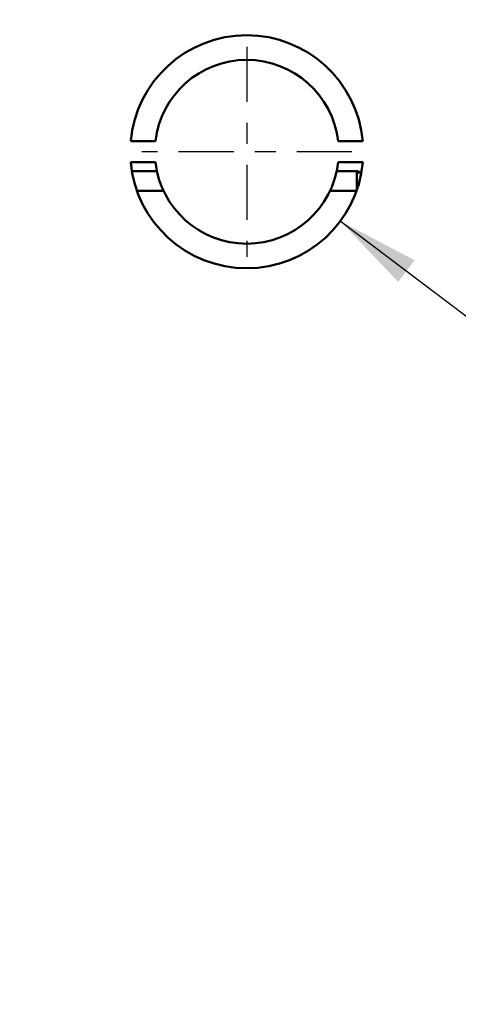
# Model space of a CAD drawing. Header units: inches. Extents: x 0 to 136, y 2 to 86.
# Tile 111 of 144: x 75.85 to 77.93, y 70.19 to 74.87. Entities that reach past the tile are written whole.
import ezdxf

# ---------------------------------------------------------------- set-up
doc = ezdxf.new("R2010")
doc.units = ezdxf.units.IN
doc.header["$LTSCALE"] = 4
doc.header["$MEASUREMENT"] = 0
doc.linetypes.add('CHAIN', pattern=[0.7087, 0.4724, -0.0591, 0.1181, -0.0591])
for name, color, linetype, lineweight in [('Center Mark (ANSI)', 7, 'Continuous', 25), ('Dimension (ANSI)', 7, 'Continuous', 25), ('Symbol (ANSI)', 7, 'Continuous', 25), ('Visible (ANSI)', 7, 'Continuous', 50)]:
    doc.layers.add(name, color=color, linetype=linetype, lineweight=lineweight)
doc.styles.add('Dimension Text', font='tahoma.ttf')
doc.styles.add('Note Text (ANSI)', font='tahoma.ttf')
doc.dimstyles.new('Default (ANSI)$7', dxfattribs={"dimscale": 4, "dimtxt": 0.12, "dimasz": 0.098425, "dimexe": 0.125, "dimexo": 0.0625, "dimgap": 0.031496, "dimtad": 0, "dimtih": 1, "dimtoh": 1, "dimrnd": 1e-08, "dimzin": 4, "dimdsep": 46, "dimtxsty": 'Note Text (ANSI)', "dimcen": 0.09, "dimdle": 0.393701, "dimclrd": 256, "dimclre": 256, "dimclrt": 256, "dimadec": 0, "dimazin": 1, "dimtfac": 1, "dimtofl": 0, "dimtmove": 0, "dimatfit": 3, "dimfxl": 1, "dimtolj": 1, "dimtzin": 4, "dimlwd": -1, "dimlwe": -1, "dimarcsym": 0})
doc.dimstyles.new('Dual Dimension', dxfattribs={"dimscale": 4, "dimtxt": 0.12, "dimasz": 0.098425, "dimexe": 0.125, "dimexo": 0.0625, "dimgap": 0.031496, "dimtad": 0, "dimtih": 1, "dimtoh": 1, "dimrnd": 1e-08, "dimzin": 4, "dimdsep": 46, "dimtxsty": 'Dimension Text', "dimcen": 0.09, "dimdle": 0.393701, "dimclrd": 256, "dimclre": 256, "dimclrt": 256, "dimadec": 0, "dimazin": 1, "dimtfac": 1, "dimtofl": 0, "dimtmove": 0, "dimatfit": 3, "dimfxl": 1, "dimtolj": 1, "dimtzin": 4, "dimlwd": -1, "dimlwe": -1, "dimarcsym": 0})

# ---------------------------------------------------------------- blocks, each defined once
blk = doc.blocks.new('*D16')
at = {"layer": 'Defpoints', "color": 0, "transparency": 16777216}
for p in [(79.1052, 82.1641), (79.1052, 77.2921), (68.633, 53.2724)]:
    blk.add_point(p, dxfattribs=at)
at = {"layer": 'Dimension (ANSI)', "transparency": 16777216}
for p, q in [((68.633, 53.5224), (68.633, 82.6641)), ((79.1052, 77.5421), (79.1052, 82.6641)), ((69.0267, 82.1641), (71.6358, 82.1641)), ((78.7115, 82.1641), (76.1024, 82.1641))]:
    blk.add_line(p, q, dxfattribs=at)
for points in [[(69.0267, 82.2298), (69.0267, 82.0985), (68.633, 82.1641)], [(78.7115, 82.2298), (78.7115, 82.0985), (79.1052, 82.1641)]]:
    blk.add_solid(points, dxfattribs=at)
at = {"layer": 'Dimension (ANSI)', "transparency": 16777216, "insert": (73.8691, 82.1641), "char_height": 0.48, "attachment_point": 5, "style": 'Dimension Text'}
blk.add_mtext('\\A1;{\\H3.0x;(}\\S10.47^ 266.0 mm;{\\H3.0x;)}', dxfattribs=at)

msp = doc.modelspace()

# ---------------------------------------------------------------- linework, layer by layer
at = {"layer": 'Center Mark (ANSI)', "linetype": 'CHAIN', "ltscale": 0.138781}
for p, q in [((76.9257, 74.7421), (76.9257, 73.7421)), ((77.4257, 74.2421), (76.4257, 74.2421))]:
    msp.add_line(p, q, dxfattribs=at)
at = {"layer": 'Visible (ANSI)'}
for p, q in [((76.4911, 74.2921), (76.3735, 74.2921)), ((77.4779, 74.2921), (77.3603, 74.2921)), ((76.3735, 74.1921), (76.4911, 74.1921)), ((77.3603, 74.1921), (77.4779, 74.1921)), ((76.3789, 74.1498), (76.498, 74.1498)), ((77.3534, 74.1498), (77.4489, 74.1498)), ((77.4556, 74.1498), (77.4489, 74.1498)), ((77.4489, 74.0585), (77.4489, 74.1498)), ((77.4556, 74.1498), (77.4624, 74.1381)), ((77.4692, 74.1498), (77.4624, 74.1381)), ((77.4725, 74.1498), (77.4692, 74.1498)), ((76.5297, 74.0561), (76.4033, 74.0561)), ((77.4481, 74.0561), (77.3217, 74.0561))]:
    msp.add_line(p, q, dxfattribs=at)
for radius, start, end in [(0.5545, 5.1735, 174.8265), (0.4375, 6.5624, 173.4376), (0.5545, 185.1735, 354.8265), (0.4375, 186.5624, 353.4376)]:
    msp.add_arc((76.9257, 74.2421), radius, start, end, dxfattribs=at)

# ---------------------------------------------------------------- dimensions: what is measured, and where the dimension line sits
at = {"layer": 'Dimension (ANSI)'}
dim = msp.add_linear_dim(base=(79.1052, 82.1641), p1=(68.633, 53.2724), p2=(79.1052, 77.2921), text='{\\H3.0x;(}\\S<>^ 266.0 mm;{\\H3.0x;)}', dimstyle='Dual Dimension', override={"dimgap": 0.031496, "dimtih": 0, "dimtoh": 0, "dimdec": 2, "dimpost": '\\X', "dimtol": 0, "dimlim": 0, "dimtp": 0, "dimtm": 0, "dimtdec": 2, "dimatfit": 1}, dxfattribs=at)
dim.commit()
dim.dimension.update_dxf_attribs({"geometry": '*D16', "text_midpoint": (73.8691, 82.1641), "dimtype": 160})

# ---------------------------------------------------------------- leaders
at = {"layer": 'Symbol (ANSI)', "annotation_type": 0, "has_hookline": 1, "hookline_direction": 0, "text_width": 5.497}
msp.add_leader([(77.3712, 73.9119), (80.4188, 71.6094), (80.8125, 71.6094)], dimstyle='Default (ANSI)$7', override={"dimtad": 0}, dxfattribs=at)

doc.saveas('drawing.dxf')
